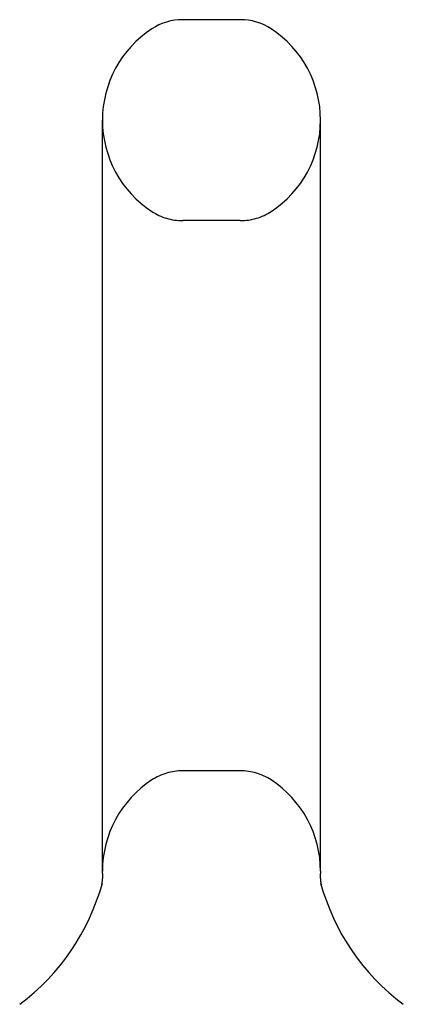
# Model space of a CAD drawing. Header units: inches. Extents: x 0 to 241, y 0 to 156.
# Tile 67 of 70: x 137.745 to 138.594, y 114.601 to 116.781. Entities that reach past the tile are written whole.
import ezdxf

# ---------------------------------------------------------------- set-up
doc = ezdxf.new("R2010")
doc.units = ezdxf.units.IN
doc.header["$LTSCALE"] = 13.251942
doc.header["$MEASUREMENT"] = 0
doc.linetypes.add('HIDDEN', pattern=[0.2, 0.1, -0.1])
doc.layers.get('0').update_dxf_attribs({"linetype": 'CONTINUOUS'})
doc.layers.add('DEFAULT_2', color=8, linetype='HIDDEN')

msp = doc.modelspace()

# ---------------------------------------------------------------- linework, layer by layer
at = {"color": 7, "linetype": 'Continuous'}
for p, q in [((138.2332, 116.781), (138.1057, 116.781)), ((137.9279, 114.8955), (137.9279, 116.5585)), ((138.4109, 114.8955), (138.4109, 116.5585)), ((137.928, 114.8907), (137.9279, 114.8955)), ((137.928, 114.8907), (137.928, 114.8897)), ((137.928, 114.89), (137.928, 114.8889)), ((137.928, 114.8895), (137.928, 114.8889)), ((137.928, 114.8889), (137.928, 114.8882)), ((137.928, 114.8883), (137.928, 114.8874)), ((137.928, 114.8872), (137.928, 114.8866)), ((138.4109, 114.8955), (138.4109, 114.8907)), ((138.4109, 114.8898), (138.4109, 114.8907)), ((138.4109, 114.8905), (138.4109, 114.8907)), ((137.9261, 114.8663), (137.9257, 114.8643)), ((137.9261, 114.8663), (137.9257, 114.8643)), ((137.9262, 114.867), (137.9261, 114.8663)), ((137.9261, 114.8664), (137.9261, 114.8663)), ((137.9264, 114.8685), (137.9262, 114.8674)), ((137.9263, 114.8678), (137.9262, 114.8669)), ((137.9266, 114.8696), (137.9264, 114.8686)), ((137.9265, 114.869), (137.9264, 114.8682)), ((137.9268, 114.8707), (137.9266, 114.8698)), ((137.9267, 114.8701), (137.9266, 114.8694)), ((137.9268, 114.8713), (137.9267, 114.8703)), ((137.9269, 114.8718), (137.9268, 114.8711)), ((137.9271, 114.873), (137.9269, 114.872)), ((137.927, 114.8724), (137.9269, 114.8715)), ((137.9271, 114.8736), (137.927, 114.8729)), ((137.9273, 114.8748), (137.9271, 114.8737)), ((137.9272, 114.8742), (137.9271, 114.8733)), ((137.9273, 114.8754), (137.9272, 114.8746)), ((137.9274, 114.8766), (137.9273, 114.8756)), ((137.9274, 114.876), (137.9273, 114.8751)), ((137.9275, 114.8772), (137.9274, 114.8765)), ((137.9276, 114.8785), (137.9275, 114.8774)), ((137.9276, 114.8779), (137.9275, 114.877)), ((137.9277, 114.8798), (137.9276, 114.8789)), ((137.9277, 114.8791), (137.9276, 114.8784)), ((137.9278, 114.8811), (137.9277, 114.8803)), ((137.9277, 114.8804), (137.9277, 114.8794)), ((137.9279, 114.8824), (137.9278, 114.8814)), ((137.9278, 114.8818), (137.9278, 114.8808)), ((137.928, 114.8861), (137.9279, 114.885)), ((137.928, 114.8852), (137.9279, 114.8845)), ((137.9279, 114.8845), (137.9279, 114.8834)), ((137.9279, 114.8838), (137.9279, 114.8829)), ((137.9279, 114.8831), (137.9279, 114.8824)), ((138.4109, 114.8853), (138.4109, 114.8859)), ((138.4109, 114.8834), (138.4109, 114.884)), ((138.411, 114.8827), (138.4109, 114.8834)), ((138.411, 114.8821), (138.411, 114.8828)), ((138.411, 114.8815), (138.411, 114.8822)), ((138.4111, 114.8809), (138.411, 114.8816)), ((138.4111, 114.8804), (138.4111, 114.881)), ((138.4111, 114.8798), (138.4111, 114.8804)), ((138.4112, 114.8792), (138.4111, 114.8798)), ((138.4112, 114.8786), (138.4112, 114.8792)), ((138.4113, 114.8781), (138.4112, 114.8787)), ((138.4113, 114.8775), (138.4113, 114.8781)), ((138.4114, 114.8769), (138.4113, 114.8775)), ((138.4114, 114.8764), (138.4114, 114.877)), ((138.4115, 114.8754), (138.4114, 114.8764)), ((138.4116, 114.8748), (138.4115, 114.8758)), ((138.4117, 114.8737), (138.4116, 114.8748)), ((138.4116, 114.8743), (138.4116, 114.8748)), ((138.4118, 114.8732), (138.4117, 114.8738)), ((138.4119, 114.8722), (138.4117, 114.8732)), ((138.412, 114.8716), (138.4118, 114.8727)), ((138.4121, 114.8707), (138.4119, 114.8717)), ((138.4122, 114.8701), (138.412, 114.8711)), ((138.4123, 114.8692), (138.4122, 114.8702)), ((138.4124, 114.8687), (138.4122, 114.8696)), ((138.4125, 114.8678), (138.4124, 114.8687)), ((138.4126, 114.8672), (138.4125, 114.8682)), ((138.4128, 114.8663), (138.4126, 114.8673)), ((138.4129, 114.8654), (138.4128, 114.8664)), ((138.4131, 114.8645), (138.4129, 114.8655)), ((137.9224, 114.8512), (137.9222, 114.8506)), ((138.4131, 114.8643), (138.4131, 114.8646)), ((138.4167, 114.8505), (138.4164, 114.8514))]:
    msp.add_line(p, q, dxfattribs=at)
for points in [[(137.928, 114.8878), (137.928, 114.8867), (137.928, 114.886)], [(138.4109, 114.884), (138.4109, 114.8846), (138.4109, 114.8852), (138.4109, 114.8859), (138.4109, 114.8865), (138.4108, 114.8872), (138.4108, 114.8878), (138.4108, 114.8885), (138.4108, 114.8892), (138.4109, 114.8898)], [(138.4109, 114.8865), (138.4108, 114.8872), (138.4108, 114.8878), (138.4108, 114.8885), (138.4108, 114.8892), (138.4109, 114.8898)]]:
    msp.add_lwpolyline(points, dxfattribs=at)
for centre, radius, start, end in [((138.1057, 116.656), 0.125, 90, 123.1848), ((138.2332, 116.656), 0.125, 56.8152, 90), ((138.1694, 116.5585), 0.2415, 123.1848, 180), ((138.1694, 116.5585), 0.2415, 0, 56.8152), ((137.4455, 115.0016), 0.5, 306.7414, 344.6791), ((138.8933, 115.0016), 0.5, 195.3209, 233.2586)]:
    msp.add_arc(centre, radius, start, end, dxfattribs=at)
at = {"layer": 'DEFAULT_2', "color": 8, "linetype": 'HIDDEN'}
for p, q in [((138.2332, 116.336), (138.1057, 116.336)), ((138.2332, 115.118), (138.1057, 115.118)), ((137.9221, 114.8504), (137.9222, 114.8505)), ((137.9221, 114.8504), (137.9222, 114.8505)), ((137.9222, 114.8506), (137.9222, 114.8505)), ((137.9222, 114.8506), (137.9222, 114.8505)), ((137.9225, 114.8515), (137.9224, 114.8512)), ((138.4167, 114.8505), (138.4167, 114.8504))]:
    msp.add_line(p, q, dxfattribs=at)
for centre, radius, start, end in [((138.1694, 116.5585), 0.2415, 180, 236.8152), ((138.1694, 116.5585), 0.2415, 303.1848, 360), ((138.1057, 116.461), 0.125, 236.8152, 270), ((138.2332, 116.461), 0.125, 270, 303.1848), ((138.1057, 114.993), 0.125, 90, 123.1848), ((138.2332, 114.993), 0.125, 56.8152, 90), ((138.1694, 114.8955), 0.2415, 123.1848, 180), ((138.1694, 114.8955), 0.2415, 0, 56.8152)]:
    msp.add_arc(centre, radius, start, end, dxfattribs=at)

doc.saveas('drawing.dxf')
